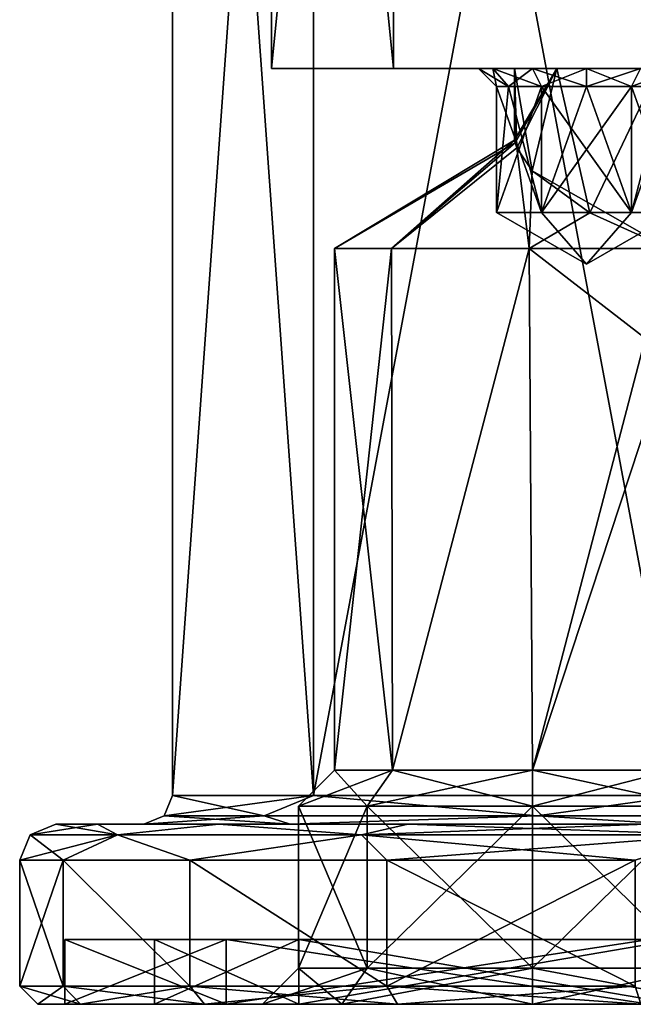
# Model space of a CAD drawing. Header units: millimetres. Extents: x -348 to 175, y 0 to 247.
# Tile 3 of 196: x -175 to -158, y 0 to 27. Entities that reach past the tile are written whole.
import ezdxf

# ---------------------------------------------------------------- set-up
doc = ezdxf.new("R2010")
doc.units = ezdxf.units.MM
doc.header["$LTSCALE"] = 65.185185
for name, color, linetype in [('1547', 7, 'CONTINUOUS'), ('1548', 7, 'CONTINUOUS'), ('1550', 7, 'CONTINUOUS'), ('1551', 7, 'CONTINUOUS'), ('1552', 7, 'CONTINUOUS'), ('1553', 7, 'CONTINUOUS'), ('1554', 7, 'CONTINUOUS'), ('1555', 7, 'CONTINUOUS'), ('1556', 7, 'CONTINUOUS'), ('1557', 7, 'CONTINUOUS'), ('1558', 7, 'CONTINUOUS'), ('1559', 7, 'CONTINUOUS'), ('1560', 7, 'CONTINUOUS'), ('1561', 7, 'CONTINUOUS'), ('1562', 7, 'CONTINUOUS'), ('1563', 7, 'CONTINUOUS'), ('1564', 7, 'CONTINUOUS'), ('1565', 7, 'CONTINUOUS'), ('1566', 7, 'CONTINUOUS'), ('1582', 7, 'CONTINUOUS'), ('1583', 7, 'CONTINUOUS'), ('1584', 7, 'CONTINUOUS'), ('1585', 7, 'CONTINUOUS'), ('1586', 7, 'CONTINUOUS'), ('1587', 7, 'CONTINUOUS'), ('1588', 7, 'CONTINUOUS'), ('1589', 7, 'CONTINUOUS'), ('1590', 7, 'CONTINUOUS'), ('1603', 7, 'CONTINUOUS'), ('1605', 7, 'CONTINUOUS'), ('1615', 7, 'CONTINUOUS'), ('1616', 7, 'CONTINUOUS'), ('1617', 7, 'CONTINUOUS'), ('1618', 7, 'CONTINUOUS'), ('1619', 7, 'CONTINUOUS'), ('1620', 7, 'CONTINUOUS'), ('1625', 7, 'CONTINUOUS'), ('1626', 7, 'CONTINUOUS')]:
    doc.layers.add(name, color=color, linetype=linetype)

msp = doc.modelspace()

# ---------------------------------------------------------------- linework, layer by layer
at = {"layer": '1547', "linetype": 'CONTINUOUS'}
for points in [[(-167.75, 26), (-132.25, 26), (-150, 26, -1), (-167.75, 26)], [(-132.25, 26), (-167.75, 26), (-157, 26, 1), (-132.25, 26)], [(-167.75, 26), (-164.36, 26, 10.433), (-159.828, 26, 2.172), (-167.75, 26)], [(-164.36, 26, -10.433), (-167.75, 26), (-162, 26, -10), (-164.36, 26, -10.433)], [(-154, 26, -5), (-167.75, 26), (-152.828, 26, -2.172), (-154, 26, -5)], [(-167.75, 26), (-154, 26, -5), (-159, 26, -7), (-167.75, 26)], [(-152.828, 26, -2.172), (-167.75, 26), (-150, 26, -1), (-152.828, 26, -2.172)], [(-157, 26, 1), (-167.75, 26), (-159.828, 26, 2.172), (-157, 26, 1)], [(-162, 26, -10), (-167.75, 26), (-161.598, 26, -8.5), (-162, 26, -10)], [(-161.598, 26, -8.5), (-167.75, 26), (-160.5, 26, -7.402), (-161.598, 26, -8.5)], [(-160.5, 26, -7.402), (-167.75, 26), (-159, 26, -7), (-160.5, 26, -7.402)], [(-155.485, 26, 16.881), (-135.64, 26, 10.433), (-164.36, 26, 10.433), (-155.485, 26, 16.881)], [(-164.36, 26, 10.433), (-135.64, 26, 10.433), (-143, 26, 9), (-164.36, 26, 10.433)], [(-159.828, 26, 2.172), (-164.36, 26, 10.433), (-161, 26, 5), (-159.828, 26, 2.172)], [(-161, 26, 5), (-164.36, 26, 10.433), (-159.828, 26, 7.828), (-161, 26, 5)], [(-159.828, 26, 7.828), (-164.36, 26, 10.433), (-157, 26, 9), (-159.828, 26, 7.828)], [(-157, 26, 9), (-164.36, 26, 10.433), (-143, 26, 9), (-157, 26, 9)], [(-155.485, 26, -16.881), (-164.36, 26, -10.433), (-160.5, 26, -12.598), (-155.485, 26, -16.881)], [(-164.36, 26, -10.433), (-162, 26, -10), (-161.598, 26, -11.5), (-164.36, 26, -10.433)], [(-160.5, 26, -12.598), (-164.36, 26, -10.433), (-161.598, 26, -11.5), (-160.5, 26, -12.598)], [(-160.5, 26, -12.598), (-159, 26, -13), (-155.485, 26, -16.881), (-160.5, 26, -12.598)], [(-141, 26, -13), (-144.515, 26, -16.881), (-159, 26, -13), (-141, 26, -13)], [(-144.515, 26, -16.881), (-155.485, 26, -16.881), (-159, 26, -13), (-144.515, 26, -16.881)], [(-154, 26, -5), (-152.828, 26, -7.828), (-159, 26, -7), (-154, 26, -5)], [(-159, 26, -7), (-152.828, 26, -7.828), (-157.5, 26, -7.402), (-159, 26, -7)], [(-157.5, 26, -12.598), (-141, 26, -13), (-159, 26, -13), (-157.5, 26, -12.598)]]:
    msp.add_3dface(points, dxfattribs=at)
at = {"layer": '1548', "linetype": 'CONTINUOUS'}
for points in [[(-167.75, 26), (-164.36, 26, -10.433), (-167.75, 60), (-167.75, 26)], [(-167.75, 60), (-164.36, 26, -10.433), (-164.359, 60, -10.434), (-167.75, 60)], [(-164.36, 26, -10.433), (-155.485, 26, -16.881), (-164.359, 60, -10.434), (-164.36, 26, -10.433)], [(-164.359, 60, -10.434), (-155.485, 26, -16.881), (-155.485, 60, -16.881), (-164.359, 60, -10.434)]]:
    msp.add_3dface(points, dxfattribs=at)
at = {"layer": '1550', "linetype": 'CONTINUOUS'}
for points in [[(-170.5, 60.5), (-166.585, 60.5, -12.05), (-170.5, 5.8), (-170.5, 60.5)], [(-170.5, 5.8), (-166.585, 60.5, -12.05), (-166.585, 5.8, -12.049), (-170.5, 5.8)], [(-166.585, 60.5, -12.05), (-156.335, 60.5, -19.497), (-166.585, 5.8, -12.049), (-166.585, 60.5, -12.05)], [(-166.585, 5.8, -12.049), (-156.335, 60.5, -19.497), (-156.335, 5.8, -19.497), (-166.585, 5.8, -12.049)]]:
    msp.add_3dface(points, dxfattribs=at)
at = {"layer": '1551', "linetype": 'CONTINUOUS'}
for points in [[(-173.75, 5), (-172.59, 5, 7.332), (-171.3, 5), (-173.75, 5)], [(-172.59, 5, -7.332), (-173.75, 5), (-167.233, 5, -12.518), (-172.59, 5, -7.332)], [(-173.75, 5), (-171.3, 5), (-167.233, 5, -12.518), (-173.75, 5)], [(-172.59, 5, 7.332), (-169.218, 5, 13.955), (-167.233, 5, 12.519), (-172.59, 5, 7.332)], [(-171.3, 5), (-172.59, 5, 7.332), (-167.233, 5, 12.519), (-171.3, 5)], [(-169.218, 5, -13.955), (-172.59, 5, -7.332), (-167.233, 5, -12.518), (-169.218, 5, -13.955)], [(-169.218, 5, 13.955), (-163.963, 5, 19.212), (-167.233, 5, 12.519), (-169.218, 5, 13.955)], [(-163.963, 5, -19.212), (-169.218, 5, -13.955), (-156.583, 5, -20.257), (-163.963, 5, -19.212)], [(-156.583, 5, -20.257), (-169.218, 5, -13.955), (-167.233, 5, -12.518), (-156.583, 5, -20.257)], [(-167.233, 5, 12.519), (-163.963, 5, 19.212), (-156.583, 5, 20.257), (-167.233, 5, 12.519)], [(-163.963, 5, 19.212), (-157.341, 5, 22.587), (-156.583, 5, 20.257), (-163.963, 5, 19.212)], [(-157.341, 5, -22.587), (-163.963, 5, -19.212), (-142.659, 5, -22.587), (-157.341, 5, -22.587)], [(-142.659, 5, -22.587), (-163.963, 5, -19.212), (-156.583, 5, -20.257), (-142.659, 5, -22.587)]]:
    msp.add_3dface(points, dxfattribs=at)
at = {"layer": '1552', "linetype": 'CONTINUOUS'}
for points in [[(-174.75, 0.5), (-174.75, 4), (-173.539, 4, -7.648), (-174.75, 0.5)], [(-173.539, 0.5, -7.648), (-174.75, 0.5), (-173.539, 4, -7.648), (-173.539, 0.5, -7.648)], [(-170.023, 0.5, -14.548), (-173.539, 0.5, -7.648), (-173.539, 4, -7.648), (-170.023, 0.5, -14.548)], [(-170.023, 4, -14.548), (-170.023, 0.5, -14.548), (-173.539, 4, -7.648), (-170.023, 4, -14.548)], [(-164.548, 0.5, -20.023), (-170.023, 0.5, -14.548), (-170.023, 4, -14.548), (-164.548, 0.5, -20.023)], [(-164.548, 4, -20.023), (-164.548, 0.5, -20.023), (-170.023, 4, -14.548), (-164.548, 4, -20.023)], [(-157.648, 0.5, -23.539), (-164.548, 0.5, -20.023), (-157.648, 4, -23.539), (-157.648, 0.5, -23.539)], [(-157.648, 4, -23.539), (-164.548, 0.5, -20.023), (-164.548, 4, -20.023), (-157.648, 4, -23.539)]]:
    msp.add_3dface(points, dxfattribs=at)
at = {"layer": '1553', "linetype": 'CONTINUOUS'}
for points in [[(-173.063, 0, 7.494), (-174.25, 0), (-169.012, 0, 13.813), (-173.063, 0, 7.494)], [(-174.25, 0), (-173.063, 0, -7.494), (-173.5, 0), (-174.25, 0)], [(-169.012, 0, 13.813), (-174.25, 0), (-173.5, 0), (-169.012, 0, 13.813)], [(-173.5, 0), (-173.063, 0, -7.494), (-169.012, 0, -13.813), (-173.5, 0)], [(-169.619, 0, 14.254), (-173.063, 0, 7.494), (-169.012, 0, 13.813), (-169.619, 0, 14.254)], [(-173.063, 0, -7.494), (-169.619, 0, -14.254), (-169.012, 0, -13.813), (-173.063, 0, -7.494)], [(-164.254, 0, 19.619), (-169.619, 0, 14.254), (-157.262, 0, 22.35), (-164.254, 0, 19.619)], [(-157.262, 0, 22.35), (-169.619, 0, 14.254), (-169.012, 0, 13.813), (-157.262, 0, 22.35)], [(-169.619, 0, -14.254), (-164.254, 0, -19.619), (-169.012, 0, -13.813), (-169.619, 0, -14.254)], [(-169.012, 0, -13.813), (-164.254, 0, -19.619), (-157.262, 0, -22.35), (-169.012, 0, -13.813)], [(-157.494, 0, 23.063), (-164.254, 0, 19.619), (-157.262, 0, 22.35), (-157.494, 0, 23.063)], [(-164.254, 0, -19.619), (-157.494, 0, -23.063), (-157.262, 0, -22.35), (-164.254, 0, -19.619)]]:
    msp.add_3dface(points, dxfattribs=at)
at = {"layer": '1554', "linetype": 'CONTINUOUS'}
for points in [[(-173.5, 0), (-169.012, 0, -13.813), (-173.5, 1.8), (-173.5, 0)], [(-173.5, 1.8), (-169.012, 0, -13.813), (-169.012, 1.8, -13.813), (-173.5, 1.8)], [(-169.012, 0, -13.813), (-157.262, 0, -22.35), (-169.012, 1.8, -13.813), (-169.012, 0, -13.813)], [(-169.012, 1.8, -13.813), (-157.262, 0, -22.35), (-157.262, 1.8, -22.35), (-169.012, 1.8, -13.813)]]:
    msp.add_3dface(points, dxfattribs=at)
at = {"layer": '1555', "linetype": 'CONTINUOUS'}
for points in [[(-173.5, 1.8), (-169.012, 1.8, -13.813), (-171, 1.8), (-173.5, 1.8)], [(-169.012, 1.8, 13.813), (-173.5, 1.8), (-166.989, 1.8, 12.343), (-169.012, 1.8, 13.813)], [(-166.989, 1.8, 12.343), (-173.5, 1.8), (-171, 1.8), (-166.989, 1.8, 12.343)], [(-171, 1.8), (-169.012, 1.8, -13.813), (-166.989, 1.8, -12.343), (-171, 1.8)], [(-169.012, 1.8, -13.813), (-157.262, 1.8, -22.35), (-156.489, 1.8, -19.972), (-169.012, 1.8, -13.813)], [(-166.989, 1.8, -12.343), (-169.012, 1.8, -13.813), (-156.489, 1.8, -19.972), (-166.989, 1.8, -12.343)], [(-157.262, 1.8, 22.35), (-169.012, 1.8, 13.813), (-156.489, 1.8, 19.972), (-157.262, 1.8, 22.35)], [(-156.489, 1.8, 19.972), (-169.012, 1.8, 13.813), (-166.989, 1.8, 12.343), (-156.489, 1.8, 19.972)]]:
    msp.add_3dface(points, dxfattribs=at)
at = {"layer": '1556', "linetype": 'CONTINUOUS'}
for points in [[(-171, 1.8), (-166.989, 1.8, -12.343), (-171, 0), (-171, 1.8)], [(-171, 0), (-166.989, 1.8, -12.343), (-166.989, 0, -12.343), (-171, 0)], [(-166.989, 1.8, -12.343), (-156.489, 1.8, -19.972), (-166.989, 0, -12.343), (-166.989, 1.8, -12.343)], [(-166.989, 0, -12.343), (-156.489, 1.8, -19.972), (-156.489, 0, -19.972), (-166.989, 0, -12.343)]]:
    msp.add_3dface(points, dxfattribs=at)
at = {"layer": '1557', "linetype": 'CONTINUOUS'}
for points in [[(-171, 0), (-166.989, 0, -12.343), (-165.803, 0, -0.303), (-171, 0)], [(-166.989, 0, 12.343), (-171, 0), (-165.803, 0, 10.303), (-166.989, 0, 12.343)], [(-168, 0, 5), (-171, 0), (-165.803, 0, -0.303), (-168, 0, 5)], [(-171, 0), (-168, 0, 5), (-165.803, 0, 10.303), (-171, 0)], [(-166.989, 0, -12.343), (-156.489, 0, -19.972), (-155.303, 0, -13.803), (-166.989, 0, -12.343)], [(-157.5, 0, -8.5), (-166.989, 0, -12.343), (-155.303, 0, -13.803), (-157.5, 0, -8.5)], [(-166.989, 0, -12.343), (-157.5, 0, -8.5), (-155.303, 0, -3.197), (-166.989, 0, -12.343)], [(-166.989, 0, -12.343), (-155.303, 0, -3.197), (-160.5, 0, -2.5), (-166.989, 0, -12.343)], [(-165.803, 0, -0.303), (-166.989, 0, -12.343), (-160.5, 0, -2.5), (-165.803, 0, -0.303)], [(-156.489, 0, 19.972), (-166.989, 0, 12.343), (-150, 0, 19.25), (-156.489, 0, 19.972)], [(-166.989, 0, 12.343), (-154.25, 0, 15), (-153.005, 0, 18.005), (-166.989, 0, 12.343)], [(-154.25, 0, 15), (-166.989, 0, 12.343), (-160.5, 0, 12.5), (-154.25, 0, 15)], [(-150, 0, 19.25), (-166.989, 0, 12.343), (-153.005, 0, 18.005), (-150, 0, 19.25)], [(-160.5, 0, 12.5), (-166.989, 0, 12.343), (-165.803, 0, 10.303), (-160.5, 0, 12.5)], [(-155.303, 0, -3.197), (-150, 0, -1), (-160.5, 0, -2.5), (-155.303, 0, -3.197)], [(-160.5, 0, -2.5), (-150, 0, -1), (-155.197, 0, -0.303), (-160.5, 0, -2.5)], [(-153.005, 0, 11.995), (-154.25, 0, 15), (-160.5, 0, 12.5), (-153.005, 0, 11.995)], [(-155.197, 0, 10.303), (-153.005, 0, 11.995), (-160.5, 0, 12.5), (-155.197, 0, 10.303)]]:
    msp.add_3dface(points, dxfattribs=at)
at = {"layer": '1558', "linetype": 'CONTINUOUS'}
for points in [[(-164.36, 26, 10.433), (-167.75, 26), (-164.359, 60, 10.434), (-164.36, 26, 10.433)], [(-167.75, 26), (-167.75, 60), (-164.359, 60, 10.434), (-167.75, 26)], [(-155.485, 26, 16.881), (-164.36, 26, 10.433), (-164.359, 60, 10.434), (-155.485, 26, 16.881)], [(-155.485, 60, 16.881), (-155.485, 26, 16.881), (-164.359, 60, 10.434), (-155.485, 60, 16.881)]]:
    msp.add_3dface(points, dxfattribs=at)
at = {"layer": '1559', "linetype": 'CONTINUOUS'}
for points in [[(-170.5, 60.5), (-170.5, 5.8), (-166.585, 5.8, 12.049), (-170.5, 60.5)], [(-166.585, 60.5, 12.05), (-170.5, 60.5), (-166.585, 5.8, 12.049), (-166.585, 60.5, 12.05)], [(-156.335, 60.5, 19.497), (-166.585, 60.5, 12.05), (-156.335, 5.8, 19.497), (-156.335, 60.5, 19.497)], [(-156.335, 5.8, 19.497), (-166.585, 60.5, 12.05), (-166.585, 5.8, 12.049), (-156.335, 5.8, 19.497)]]:
    msp.add_3dface(points, dxfattribs=at)
at = {"layer": '1560', "linetype": 'CONTINUOUS'}
for points in [[(-174.75, 4), (-174.75, 0.5), (-173.539, 0.5, 7.648), (-174.75, 4)], [(-174.75, 4), (-173.539, 0.5, 7.648), (-173.539, 4, 7.648), (-174.75, 4)], [(-173.539, 0.5, 7.648), (-170.023, 0.5, 14.548), (-173.539, 4, 7.648), (-173.539, 0.5, 7.648)], [(-173.539, 4, 7.648), (-170.023, 0.5, 14.548), (-170.023, 4, 14.548), (-173.539, 4, 7.648)], [(-170.023, 0.5, 14.548), (-164.548, 0.5, 20.023), (-170.023, 4, 14.548), (-170.023, 0.5, 14.548)], [(-170.023, 4, 14.548), (-164.548, 0.5, 20.023), (-164.548, 4, 20.023), (-170.023, 4, 14.548)], [(-164.548, 0.5, 20.023), (-157.648, 0.5, 23.539), (-164.548, 4, 20.023), (-164.548, 0.5, 20.023)], [(-164.548, 4, 20.023), (-157.648, 0.5, 23.539), (-157.648, 4, 23.539), (-164.548, 4, 20.023)]]:
    msp.add_3dface(points, dxfattribs=at)
at = {"layer": '1561', "linetype": 'CONTINUOUS'}
for points in [[(-169.012, 0, 13.813), (-173.5, 0), (-169.012, 1.8, 13.813), (-169.012, 0, 13.813)], [(-173.5, 0), (-173.5, 1.8), (-169.012, 1.8, 13.813), (-173.5, 0)], [(-157.262, 0, 22.35), (-169.012, 0, 13.813), (-157.262, 1.8, 22.35), (-157.262, 0, 22.35)], [(-169.012, 0, 13.813), (-169.012, 1.8, 13.813), (-157.262, 1.8, 22.35), (-169.012, 0, 13.813)]]:
    msp.add_3dface(points, dxfattribs=at)
at = {"layer": '1562', "linetype": 'CONTINUOUS'}
for points in [[(-166.989, 1.8, 12.343), (-171, 1.8), (-166.989, 0, 12.343), (-166.989, 1.8, 12.343)], [(-171, 1.8), (-171, 0), (-166.989, 0, 12.343), (-171, 1.8)], [(-156.489, 1.8, 19.972), (-166.989, 1.8, 12.343), (-156.489, 0, 19.972), (-156.489, 1.8, 19.972)], [(-166.989, 1.8, 12.343), (-166.989, 0, 12.343), (-156.489, 0, 19.972), (-166.989, 1.8, 12.343)]]:
    msp.add_3dface(points, dxfattribs=at)
at = {"layer": '1563', "linetype": 'CONTINUOUS'}
for points in [[(-173.75, 5), (-172.59, 5, -7.332), (-174.457, 4.707), (-173.75, 5)], [(-172.59, 5, -7.332), (-172.035, 4.707, -10.612), (-174.457, 4.707), (-172.59, 5, -7.332)], [(-172.59, 5, -7.332), (-169.218, 5, -13.955), (-172.035, 4.707, -10.612), (-172.59, 5, -7.332)], [(-169.218, 5, -13.955), (-165.249, 4.707, -19.121), (-172.035, 4.707, -10.612), (-169.218, 5, -13.955)], [(-169.218, 5, -13.955), (-163.963, 5, -19.212), (-165.249, 4.707, -19.121), (-169.218, 5, -13.955)], [(-163.963, 5, -19.212), (-157.341, 5, -22.587), (-165.249, 4.707, -19.121), (-163.963, 5, -19.212)], [(-157.341, 5, -22.587), (-155.442, 4.707, -23.844), (-165.249, 4.707, -19.121), (-157.341, 5, -22.587)], [(-173.539, 4, -7.648), (-174.75, 4), (-172.035, 4.707, -10.612), (-173.539, 4, -7.648)], [(-172.035, 4.707, -10.612), (-174.75, 4), (-174.457, 4.707), (-172.035, 4.707, -10.612)], [(-170.023, 4, -14.548), (-173.539, 4, -7.648), (-172.035, 4.707, -10.612), (-170.023, 4, -14.548)], [(-165.249, 4.707, -19.121), (-170.023, 4, -14.548), (-172.035, 4.707, -10.612), (-165.249, 4.707, -19.121)], [(-164.548, 4, -20.023), (-170.023, 4, -14.548), (-165.249, 4.707, -19.121), (-164.548, 4, -20.023)], [(-155.442, 4.707, -23.844), (-164.548, 4, -20.023), (-165.249, 4.707, -19.121), (-155.442, 4.707, -23.844)], [(-157.648, 4, -23.539), (-164.548, 4, -20.023), (-155.442, 4.707, -23.844), (-157.648, 4, -23.539)]]:
    msp.add_3dface(points, dxfattribs=at)
at = {"layer": '1564', "linetype": 'CONTINUOUS'}
for points in [[(-173.75, 5), (-174.457, 4.707), (-172.035, 4.707, 10.612), (-173.75, 5)], [(-172.59, 5, 7.332), (-173.75, 5), (-172.035, 4.707, 10.612), (-172.59, 5, 7.332)], [(-169.218, 5, 13.955), (-172.59, 5, 7.332), (-172.035, 4.707, 10.612), (-169.218, 5, 13.955)], [(-169.218, 5, 13.955), (-172.035, 4.707, 10.612), (-165.249, 4.707, 19.121), (-169.218, 5, 13.955)], [(-163.963, 5, 19.212), (-169.218, 5, 13.955), (-165.249, 4.707, 19.121), (-163.963, 5, 19.212)], [(-163.963, 5, 19.212), (-165.249, 4.707, 19.121), (-155.442, 4.707, 23.844), (-163.963, 5, 19.212)], [(-157.341, 5, 22.587), (-163.963, 5, 19.212), (-155.442, 4.707, 23.844), (-157.341, 5, 22.587)], [(-174.75, 4), (-173.539, 4, 7.648), (-174.457, 4.707), (-174.75, 4)], [(-174.457, 4.707), (-173.539, 4, 7.648), (-172.035, 4.707, 10.612), (-174.457, 4.707)], [(-173.539, 4, 7.648), (-170.023, 4, 14.548), (-172.035, 4.707, 10.612), (-173.539, 4, 7.648)], [(-172.035, 4.707, 10.612), (-170.023, 4, 14.548), (-165.249, 4.707, 19.121), (-172.035, 4.707, 10.612)], [(-170.023, 4, 14.548), (-164.548, 4, 20.023), (-165.249, 4.707, 19.121), (-170.023, 4, 14.548)], [(-164.548, 4, 20.023), (-157.648, 4, 23.539), (-165.249, 4.707, 19.121), (-164.548, 4, 20.023)], [(-165.249, 4.707, 19.121), (-157.648, 4, 23.539), (-155.442, 4.707, 23.844), (-165.249, 4.707, 19.121)]]:
    msp.add_3dface(points, dxfattribs=at)
at = {"layer": '1565', "linetype": 'CONTINUOUS'}
for points in [[(-170.5, 5.8), (-166.585, 5.8, -12.049), (-170.734, 5.234), (-170.5, 5.8)], [(-166.585, 5.8, -12.049), (-167.956, 5.234, -10.367), (-170.734, 5.234), (-166.585, 5.8, -12.049)], [(-166.585, 5.8, -12.049), (-160.367, 5.234, -17.956), (-167.956, 5.234, -10.367), (-166.585, 5.8, -12.049)], [(-166.585, 5.8, -12.049), (-156.335, 5.8, -19.497), (-160.367, 5.234, -17.956), (-166.585, 5.8, -12.049)], [(-156.335, 5.8, -19.497), (-150, 5.234, -20.734), (-160.367, 5.234, -17.956), (-156.335, 5.8, -19.497)], [(-167.233, 5, -12.518), (-171.3, 5), (-167.956, 5.234, -10.367), (-167.233, 5, -12.518)], [(-167.956, 5.234, -10.367), (-171.3, 5), (-170.734, 5.234), (-167.956, 5.234, -10.367)], [(-160.367, 5.234, -17.956), (-167.233, 5, -12.518), (-167.956, 5.234, -10.367), (-160.367, 5.234, -17.956)], [(-156.583, 5, -20.257), (-167.233, 5, -12.518), (-160.367, 5.234, -17.956), (-156.583, 5, -20.257)], [(-150, 5.234, -20.734), (-156.583, 5, -20.257), (-160.367, 5.234, -17.956), (-150, 5.234, -20.734)]]:
    msp.add_3dface(points, dxfattribs=at)
at = {"layer": '1566', "linetype": 'CONTINUOUS'}
for points in [[(-170.5, 5.8), (-170.734, 5.234), (-167.956, 5.234, 10.367), (-170.5, 5.8)], [(-166.585, 5.8, 12.049), (-170.5, 5.8), (-167.956, 5.234, 10.367), (-166.585, 5.8, 12.049)], [(-166.585, 5.8, 12.049), (-167.956, 5.234, 10.367), (-160.367, 5.234, 17.956), (-166.585, 5.8, 12.049)], [(-156.335, 5.8, 19.497), (-166.585, 5.8, 12.049), (-160.367, 5.234, 17.956), (-156.335, 5.8, 19.497)], [(-156.335, 5.8, 19.497), (-160.367, 5.234, 17.956), (-150, 5.234, 20.734), (-156.335, 5.8, 19.497)], [(-171.3, 5), (-167.233, 5, 12.519), (-170.734, 5.234), (-171.3, 5)], [(-170.734, 5.234), (-167.233, 5, 12.519), (-167.956, 5.234, 10.367), (-170.734, 5.234)], [(-167.956, 5.234, 10.367), (-167.233, 5, 12.519), (-160.367, 5.234, 17.956), (-167.956, 5.234, 10.367)], [(-167.233, 5, 12.519), (-156.583, 5, 20.257), (-160.367, 5.234, 17.956), (-167.233, 5, 12.519)], [(-160.367, 5.234, 17.956), (-156.583, 5, 20.257), (-150, 5.234, 20.734), (-160.367, 5.234, 17.956)]]:
    msp.add_3dface(points, dxfattribs=at)
at = {"layer": '1582', "linetype": 'CONTINUOUS'}
for points in [[(-165.096, 1, 9.596), (-167, 1, 5), (-165.096, 5.5, 9.596), (-165.096, 1, 9.596)], [(-165.096, 5.5, 9.596), (-167, 1, 5), (-167, 5.5, 5), (-165.096, 5.5, 9.596)], [(-160.5, 1, 11.5), (-165.096, 1, 9.596), (-160.5, 5.5, 11.5), (-160.5, 1, 11.5)], [(-160.5, 5.5, 11.5), (-165.096, 1, 9.596), (-165.096, 5.5, 9.596), (-160.5, 5.5, 11.5)], [(-155.904, 1, 9.596), (-160.5, 1, 11.5), (-155.904, 5.5, 9.596), (-155.904, 1, 9.596)], [(-155.904, 5.5, 9.596), (-160.5, 1, 11.5), (-160.5, 5.5, 11.5), (-155.904, 5.5, 9.596)]]:
    msp.add_3dface(points, dxfattribs=at)
at = {"layer": '1583', "linetype": 'CONTINUOUS'}
for points in [[(-165.096, 5.5, 9.596), (-167, 5.5, 5), (-164.389, 6.5, 8.889), (-165.096, 5.5, 9.596)], [(-164.389, 6.5, 8.889), (-167, 5.5, 5), (-166, 6.5, 5), (-164.389, 6.5, 8.889)], [(-160.5, 5.5, 11.5), (-165.096, 5.5, 9.596), (-160.5, 6.5, 10.5), (-160.5, 5.5, 11.5)], [(-160.5, 6.5, 10.5), (-165.096, 5.5, 9.596), (-164.389, 6.5, 8.889), (-160.5, 6.5, 10.5)], [(-155.904, 5.5, 9.596), (-160.5, 5.5, 11.5), (-156.611, 6.5, 8.889), (-155.904, 5.5, 9.596)], [(-156.611, 6.5, 8.889), (-160.5, 5.5, 11.5), (-160.5, 6.5, 10.5), (-156.611, 6.5, 8.889)]]:
    msp.add_3dface(points, dxfattribs=at)
at = {"layer": '1584', "linetype": 'CONTINUOUS'}
for points in [[(-164.389, 6.5, 8.889), (-166, 6.5, 5), (-164.423, 21, 8.855), (-164.389, 6.5, 8.889)], [(-164.423, 21, 8.855), (-166, 6.5, 5), (-166, 21, 5), (-164.423, 21, 8.855)], [(-160.596, 21, 10.499), (-164.389, 6.5, 8.889), (-164.423, 21, 8.855), (-160.596, 21, 10.499)], [(-160.5, 6.5, 10.5), (-164.389, 6.5, 8.889), (-160.596, 21, 10.499), (-160.5, 6.5, 10.5)], [(-156.714, 21, 8.99), (-160.5, 6.5, 10.5), (-160.596, 21, 10.499), (-156.714, 21, 8.99)], [(-156.714, 18, 8.99), (-160.5, 6.5, 10.5), (-156.714, 21, 8.99), (-156.714, 18, 8.99)], [(-156.611, 6.5, 8.889), (-160.5, 6.5, 10.5), (-156.714, 18, 8.99), (-156.611, 6.5, 8.889)]]:
    msp.add_3dface(points, dxfattribs=at)
at = {"layer": '1585', "linetype": 'CONTINUOUS'}
for points in [[(-160.982, 23.936, 5.381), (-166, 21, 5), (-161, 24.004, 5), (-160.982, 23.936, 5.381)], [(-161, 24.004, 5), (-166, 21, 5), (-164.423, 21, 1.145), (-161, 24.004, 5)], [(-164.423, 21, 8.855), (-166, 21, 5), (-160.982, 23.936, 5.381), (-164.423, 21, 8.855)], [(-160.982, 23.936, 4.619), (-161, 24.004, 5), (-164.423, 21, 1.145), (-160.982, 23.936, 4.619)], [(-160.932, 23.792, 5.735), (-164.423, 21, 8.855), (-160.982, 23.936, 5.381), (-160.932, 23.792, 5.735)], [(-160.932, 23.792, 4.265), (-160.982, 23.936, 4.619), (-164.423, 21, 1.145), (-160.932, 23.792, 4.265)], [(-160.596, 21, 10.499), (-164.423, 21, 8.855), (-160.932, 23.792, 5.735), (-160.596, 21, 10.499)], [(-160.596, 21, -0.499), (-160.932, 23.792, 4.265), (-164.423, 21, 1.145), (-160.596, 21, -0.499)], [(-160.514, 23.157, 6.91), (-160.596, 21, 10.499), (-160.932, 23.792, 5.735), (-160.514, 23.157, 6.91)], [(-160.514, 23.157, 3.09), (-160.932, 23.792, 4.265), (-160.596, 21, -0.499), (-160.514, 23.157, 3.09)], [(-158.907, 21.985, 8.516), (-160.596, 21, 10.499), (-160.514, 23.157, 6.91), (-158.907, 21.985, 8.516)], [(-156.714, 21, 1.01), (-160.514, 23.157, 3.09), (-160.596, 21, -0.499), (-156.714, 21, 1.01)], [(-158.907, 21.985, 1.484), (-160.514, 23.157, 3.09), (-156.714, 21, 1.01), (-158.907, 21.985, 1.484)], [(-156.714, 21, 8.99), (-160.596, 21, 10.499), (-158.907, 21.985, 8.516), (-156.714, 21, 8.99)]]:
    msp.add_3dface(points, dxfattribs=at)
at = {"layer": '1586', "linetype": 'CONTINUOUS'}
for points in [[(-165.803, 0, 10.303), (-168, 0, 5), (-165.096, 1, 9.596), (-165.803, 0, 10.303)], [(-168, 0, 5), (-167, 1, 5), (-165.096, 1, 9.596), (-168, 0, 5)], [(-160.5, 0, 12.5), (-165.803, 0, 10.303), (-160.5, 1, 11.5), (-160.5, 0, 12.5)], [(-165.803, 0, 10.303), (-165.096, 1, 9.596), (-160.5, 1, 11.5), (-165.803, 0, 10.303)], [(-155.197, 0, 10.303), (-160.5, 0, 12.5), (-155.904, 1, 9.596), (-155.197, 0, 10.303)], [(-160.5, 0, 12.5), (-160.5, 1, 11.5), (-155.904, 1, 9.596), (-160.5, 0, 12.5)]]:
    msp.add_3dface(points, dxfattribs=at)
at = {"layer": '1587', "linetype": 'CONTINUOUS'}
for points in [[(-167, 5.5, 5), (-167, 1, 5), (-165.096, 1, 0.404), (-167, 5.5, 5)], [(-165.096, 5.5, 0.404), (-167, 5.5, 5), (-165.096, 1, 0.404), (-165.096, 5.5, 0.404)], [(-160.5, 5.5, -1.5), (-165.096, 5.5, 0.404), (-160.5, 1, -1.5), (-160.5, 5.5, -1.5)], [(-160.5, 1, -1.5), (-165.096, 5.5, 0.404), (-165.096, 1, 0.404), (-160.5, 1, -1.5)], [(-155.904, 5.5, 0.404), (-160.5, 5.5, -1.5), (-155.904, 1, 0.404), (-155.904, 5.5, 0.404)], [(-155.904, 1, 0.404), (-160.5, 5.5, -1.5), (-160.5, 1, -1.5), (-155.904, 1, 0.404)]]:
    msp.add_3dface(points, dxfattribs=at)
at = {"layer": '1588', "linetype": 'CONTINUOUS'}
for points in [[(-166, 6.5, 5), (-167, 5.5, 5), (-165.096, 5.5, 0.404), (-166, 6.5, 5)], [(-166, 6.5, 5), (-165.096, 5.5, 0.404), (-164.389, 6.5, 1.111), (-166, 6.5, 5)], [(-165.096, 5.5, 0.404), (-160.5, 5.5, -1.5), (-164.389, 6.5, 1.111), (-165.096, 5.5, 0.404)], [(-164.389, 6.5, 1.111), (-160.5, 5.5, -1.5), (-160.5, 6.5, -0.5), (-164.389, 6.5, 1.111)], [(-160.5, 5.5, -1.5), (-155.904, 5.5, 0.404), (-160.5, 6.5, -0.5), (-160.5, 5.5, -1.5)], [(-160.5, 6.5, -0.5), (-155.904, 5.5, 0.404), (-156.611, 6.5, 1.111), (-160.5, 6.5, -0.5)]]:
    msp.add_3dface(points, dxfattribs=at)
at = {"layer": '1589', "linetype": 'CONTINUOUS'}
for points in [[(-166, 21, 5), (-166, 6.5, 5), (-164.389, 6.5, 1.111), (-166, 21, 5)], [(-164.423, 21, 1.145), (-166, 21, 5), (-164.389, 6.5, 1.111), (-164.423, 21, 1.145)], [(-160.596, 21, -0.499), (-164.423, 21, 1.145), (-164.389, 6.5, 1.111), (-160.596, 21, -0.499)], [(-160.596, 21, -0.499), (-164.389, 6.5, 1.111), (-160.5, 6.5, -0.5), (-160.596, 21, -0.499)], [(-156.714, 21, 1.01), (-160.596, 21, -0.499), (-156.714, 18, 1.01), (-156.714, 21, 1.01)], [(-160.596, 21, -0.499), (-160.5, 6.5, -0.5), (-156.714, 18, 1.01), (-160.596, 21, -0.499)], [(-160.5, 6.5, -0.5), (-156.611, 6.5, 1.111), (-156.714, 18, 1.01), (-160.5, 6.5, -0.5)]]:
    msp.add_3dface(points, dxfattribs=at)
at = {"layer": '1590', "linetype": 'CONTINUOUS'}
for points in [[(-168, 0, 5), (-165.803, 0, -0.303), (-167, 1, 5), (-168, 0, 5)], [(-167, 1, 5), (-165.803, 0, -0.303), (-165.096, 1, 0.404), (-167, 1, 5)], [(-165.803, 0, -0.303), (-160.5, 0, -2.5), (-165.096, 1, 0.404), (-165.803, 0, -0.303)], [(-160.5, 0, -2.5), (-160.5, 1, -1.5), (-165.096, 1, 0.404), (-160.5, 0, -2.5)], [(-160.5, 0, -2.5), (-155.197, 0, -0.303), (-160.5, 1, -1.5), (-160.5, 0, -2.5)], [(-155.197, 0, -0.303), (-155.904, 1, 0.404), (-160.5, 1, -1.5), (-155.197, 0, -0.303)]]:
    msp.add_3dface(points, dxfattribs=at)
at = {"layer": '1603', "linetype": 'CONTINUOUS'}
for points in [[(-161, 26, 5), (-159.828, 26, 7.828), (-161, 24.004, 5), (-161, 26, 5)], [(-159.828, 26, 7.828), (-160.982, 23.936, 5.381), (-161, 24.004, 5), (-159.828, 26, 7.828)], [(-159.828, 26, 7.828), (-160.932, 23.792, 5.735), (-160.982, 23.936, 5.381), (-159.828, 26, 7.828)], [(-159.828, 26, 7.828), (-160.514, 23.157, 6.91), (-160.932, 23.792, 5.735), (-159.828, 26, 7.828)], [(-159.828, 26, 7.828), (-158.907, 21.985, 8.516), (-160.514, 23.157, 6.91), (-159.828, 26, 7.828)], [(-159.828, 26, 7.828), (-157, 26, 9), (-158.907, 21.985, 8.516), (-159.828, 26, 7.828)], [(-157, 26, 9), (-156.714, 21, 8.99), (-158.907, 21.985, 8.516), (-157, 26, 9)]]:
    msp.add_3dface(points, dxfattribs=at)
at = {"layer": '1605', "linetype": 'CONTINUOUS'}
for points in [[(-159.828, 26, 2.172), (-161, 26, 5), (-160.514, 23.157, 3.09), (-159.828, 26, 2.172)], [(-161, 26, 5), (-161, 24.004, 5), (-160.982, 23.936, 4.619), (-161, 26, 5)], [(-161, 26, 5), (-160.982, 23.936, 4.619), (-160.932, 23.792, 4.265), (-161, 26, 5)], [(-161, 26, 5), (-160.932, 23.792, 4.265), (-160.514, 23.157, 3.09), (-161, 26, 5)], [(-159.828, 26, 2.172), (-160.514, 23.157, 3.09), (-158.907, 21.985, 1.484), (-159.828, 26, 2.172)], [(-157, 26, 1), (-159.828, 26, 2.172), (-158.907, 21.985, 1.484), (-157, 26, 1)], [(-157, 26, 1), (-158.907, 21.985, 1.484), (-156.714, 21, 1.01), (-157, 26, 1)]]:
    msp.add_3dface(points, dxfattribs=at)
at = {"layer": '1615', "linetype": 'CONTINUOUS'}
for points in [[(-162, 26, -10), (-161.598, 26, -8.5), (-161.5, 25.5, -10), (-162, 26, -10)], [(-161.598, 26, -8.5), (-160.5, 26, -7.402), (-161.165, 25.5, -8.75), (-161.598, 26, -8.5)], [(-161.5, 25.5, -10), (-161.598, 26, -8.5), (-161.165, 25.5, -8.75), (-161.5, 25.5, -10)], [(-161.165, 25.5, -8.75), (-160.5, 26, -7.402), (-160.25, 25.5, -7.835), (-161.165, 25.5, -8.75)], [(-160.5, 26, -7.402), (-159, 26, -7), (-160.25, 25.5, -7.835), (-160.5, 26, -7.402)], [(-160.25, 25.5, -7.835), (-159, 26, -7), (-159, 25.5, -7.5), (-160.25, 25.5, -7.835)], [(-159, 26, -7), (-157.5, 26, -7.402), (-159, 25.5, -7.5), (-159, 26, -7)], [(-159, 25.5, -7.5), (-157.5, 26, -7.402), (-157.75, 25.5, -7.835), (-159, 25.5, -7.5)], [(-157.5, 26, -7.402), (-156.402, 26, -8.5), (-157.75, 25.5, -7.835), (-157.5, 26, -7.402)], [(-157.75, 25.5, -7.835), (-156.402, 26, -8.5), (-156.835, 25.5, -8.75), (-157.75, 25.5, -7.835)]]:
    msp.add_3dface(points, dxfattribs=at)
at = {"layer": '1616', "linetype": 'CONTINUOUS'}
for points in [[(-161.5, 25.5, -10), (-161.165, 25.5, -8.75), (-161.5, 22, -10), (-161.5, 25.5, -10)], [(-161.165, 25.5, -8.75), (-160.25, 25.5, -7.835), (-161.5, 22, -10), (-161.165, 25.5, -8.75)], [(-161.5, 22, -10), (-160.25, 25.5, -7.835), (-160.25, 22, -7.835), (-161.5, 22, -10)], [(-160.25, 25.5, -7.835), (-159, 25.5, -7.5), (-160.25, 22, -7.835), (-160.25, 25.5, -7.835)], [(-159, 25.5, -7.5), (-157.75, 25.5, -7.835), (-160.25, 22, -7.835), (-159, 25.5, -7.5)], [(-160.25, 22, -7.835), (-157.75, 25.5, -7.835), (-157.75, 22, -7.835), (-160.25, 22, -7.835)], [(-157.75, 25.5, -7.835), (-156.835, 25.5, -8.75), (-157.75, 22, -7.835), (-157.75, 25.5, -7.835)], [(-156.835, 25.5, -8.75), (-156.5, 25.5, -10), (-157.75, 22, -7.835), (-156.835, 25.5, -8.75)], [(-157.75, 22, -7.835), (-156.5, 25.5, -10), (-156.5, 22, -10), (-157.75, 22, -7.835)]]:
    msp.add_3dface(points, dxfattribs=at)
at = {"layer": '1617', "linetype": 'CONTINUOUS'}
for points in [[(-161.5, 22, -10), (-160.25, 22, -7.835), (-159, 20.557, -10), (-161.5, 22, -10)], [(-160.25, 22, -7.835), (-157.75, 22, -7.835), (-159, 20.557, -10), (-160.25, 22, -7.835)], [(-157.75, 22, -7.835), (-156.5, 22, -10), (-159, 20.557, -10), (-157.75, 22, -7.835)]]:
    msp.add_3dface(points, dxfattribs=at)
at = {"layer": '1618', "linetype": 'CONTINUOUS'}
for points in [[(-161.598, 26, -11.5), (-162, 26, -10), (-161.165, 25.5, -11.25), (-161.598, 26, -11.5)], [(-162, 26, -10), (-161.5, 25.5, -10), (-161.165, 25.5, -11.25), (-162, 26, -10)], [(-160.5, 26, -12.598), (-161.598, 26, -11.5), (-160.25, 25.5, -12.165), (-160.5, 26, -12.598)], [(-160.25, 25.5, -12.165), (-161.598, 26, -11.5), (-161.165, 25.5, -11.25), (-160.25, 25.5, -12.165)], [(-159, 26, -13), (-160.5, 26, -12.598), (-159, 25.5, -12.5), (-159, 26, -13)], [(-159, 25.5, -12.5), (-160.5, 26, -12.598), (-160.25, 25.5, -12.165), (-159, 25.5, -12.5)], [(-157.5, 26, -12.598), (-159, 26, -13), (-157.75, 25.5, -12.165), (-157.5, 26, -12.598)], [(-157.75, 25.5, -12.165), (-159, 26, -13), (-159, 25.5, -12.5), (-157.75, 25.5, -12.165)], [(-156.835, 25.5, -11.25), (-157.5, 26, -12.598), (-157.75, 25.5, -12.165), (-156.835, 25.5, -11.25)]]:
    msp.add_3dface(points, dxfattribs=at)
at = {"layer": '1619', "linetype": 'CONTINUOUS'}
for points in [[(-161.5, 25.5, -10), (-161.5, 22, -10), (-160.25, 22, -12.165), (-161.5, 25.5, -10)], [(-161.165, 25.5, -11.25), (-161.5, 25.5, -10), (-160.25, 22, -12.165), (-161.165, 25.5, -11.25)], [(-160.25, 25.5, -12.165), (-161.165, 25.5, -11.25), (-160.25, 22, -12.165), (-160.25, 25.5, -12.165)], [(-159, 25.5, -12.5), (-160.25, 25.5, -12.165), (-157.75, 22, -12.165), (-159, 25.5, -12.5)], [(-157.75, 22, -12.165), (-160.25, 25.5, -12.165), (-160.25, 22, -12.165), (-157.75, 22, -12.165)], [(-157.75, 25.5, -12.165), (-159, 25.5, -12.5), (-157.75, 22, -12.165), (-157.75, 25.5, -12.165)], [(-156.5, 22, -10), (-156.835, 25.5, -11.25), (-157.75, 25.5, -12.165), (-156.5, 22, -10)], [(-156.5, 22, -10), (-157.75, 25.5, -12.165), (-157.75, 22, -12.165), (-156.5, 22, -10)]]:
    msp.add_3dface(points, dxfattribs=at)
at = {"layer": '1620', "linetype": 'CONTINUOUS'}
for points in [[(-161.5, 22, -10), (-159, 20.557, -10), (-160.25, 22, -12.165), (-161.5, 22, -10)], [(-159, 20.557, -10), (-157.75, 22, -12.165), (-160.25, 22, -12.165), (-159, 20.557, -10)], [(-159, 20.557, -10), (-156.5, 22, -10), (-157.75, 22, -12.165), (-159, 20.557, -10)]]:
    msp.add_3dface(points, dxfattribs=at)
at = {"layer": '1625', "linetype": 'CONTINUOUS'}
for points in [[(-174.75, 0.5), (-174.25, 0), (-173.063, 0, 7.494), (-174.75, 0.5)], [(-174.75, 0.5), (-173.063, 0, 7.494), (-173.539, 0.5, 7.648), (-174.75, 0.5)], [(-173.063, 0, 7.494), (-169.619, 0, 14.254), (-173.539, 0.5, 7.648), (-173.063, 0, 7.494)], [(-169.619, 0, 14.254), (-170.023, 0.5, 14.548), (-173.539, 0.5, 7.648), (-169.619, 0, 14.254)], [(-169.619, 0, 14.254), (-164.254, 0, 19.619), (-170.023, 0.5, 14.548), (-169.619, 0, 14.254)], [(-164.254, 0, 19.619), (-164.548, 0.5, 20.023), (-170.023, 0.5, 14.548), (-164.254, 0, 19.619)], [(-164.254, 0, 19.619), (-157.494, 0, 23.063), (-164.548, 0.5, 20.023), (-164.254, 0, 19.619)], [(-157.494, 0, 23.063), (-157.648, 0.5, 23.539), (-164.548, 0.5, 20.023), (-157.494, 0, 23.063)]]:
    msp.add_3dface(points, dxfattribs=at)
at = {"layer": '1626', "linetype": 'CONTINUOUS'}
for points in [[(-174.75, 0.5), (-173.539, 0.5, -7.648), (-174.25, 0), (-174.75, 0.5)], [(-174.25, 0), (-173.539, 0.5, -7.648), (-173.063, 0, -7.494), (-174.25, 0)], [(-173.539, 0.5, -7.648), (-170.023, 0.5, -14.548), (-173.063, 0, -7.494), (-173.539, 0.5, -7.648)], [(-170.023, 0.5, -14.548), (-169.619, 0, -14.254), (-173.063, 0, -7.494), (-170.023, 0.5, -14.548)], [(-170.023, 0.5, -14.548), (-164.548, 0.5, -20.023), (-169.619, 0, -14.254), (-170.023, 0.5, -14.548)], [(-164.548, 0.5, -20.023), (-164.254, 0, -19.619), (-169.619, 0, -14.254), (-164.548, 0.5, -20.023)], [(-164.548, 0.5, -20.023), (-157.648, 0.5, -23.539), (-164.254, 0, -19.619), (-164.548, 0.5, -20.023)], [(-157.648, 0.5, -23.539), (-157.494, 0, -23.063), (-164.254, 0, -19.619), (-157.648, 0.5, -23.539)]]:
    msp.add_3dface(points, dxfattribs=at)

doc.saveas('drawing.dxf')
